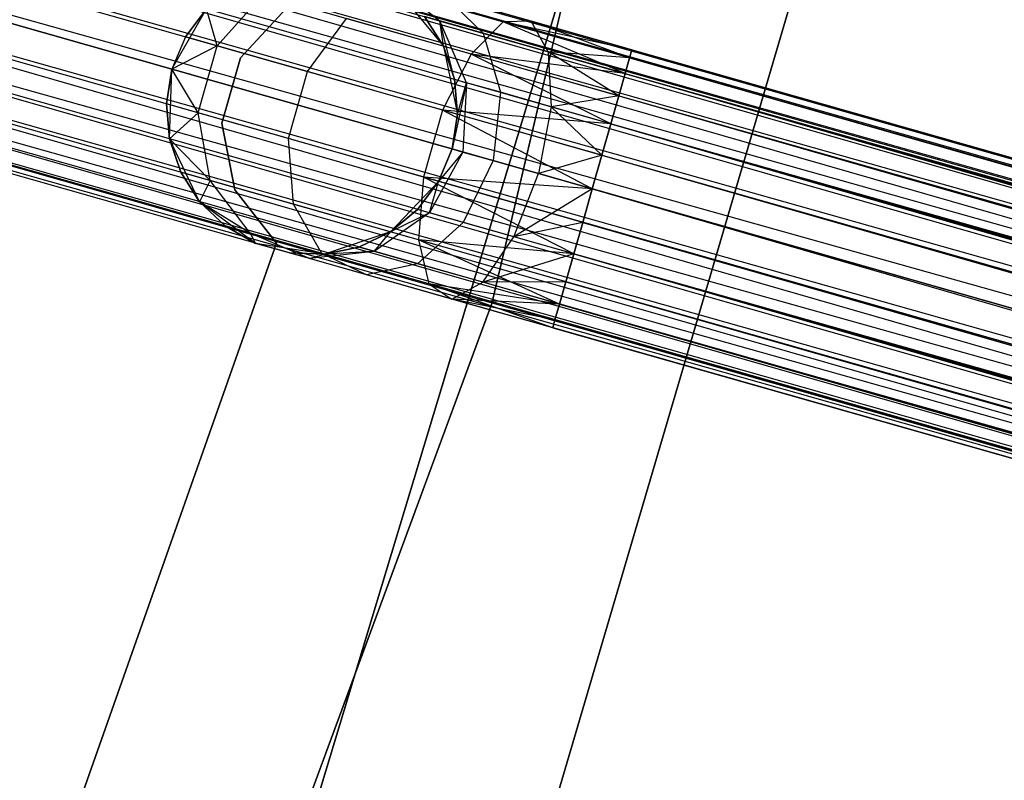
# Model space of a CAD drawing. Extents: x -189 to 189, y -189 to 189.
# Tile 233 of 256: x 56 to 63, y -21 to -16. Entities that reach past the tile are written whole.
import ezdxf

# ---------------------------------------------------------------- set-up
doc = ezdxf.new("R2010")
doc.units = 0
doc.header["$LTSCALE"] = 25.4
doc.layers.get('0').update_dxf_attribs({"linetype": 'CONTINUOUS'})

# ---------------------------------------------------------------- blocks, each defined once
blk = doc.blocks.new('NL2500012474_STL')
at = {"color": 0}
for p, q in [((252.4337, -10.435, 26.5), (250.6889, -17.8665, 26.5)), ((250.6889, -17.8665, 17), (252.4337, -10.435, 17)), ((250.6889, -17.8665, 17), (252.4337, -10.435, 17)), ((252.4337, -10.435, 26.5), (250.6889, -17.8665, 26.5)), ((353.6437, -45.1439, 177.3795), (233.1831, -10.8699, 177.6205)), ((353.6437, -45.1439, 177.3795), (233.1831, -10.8699, 177.3795)), ((353.6279, -45.1993, 177.8546), (233.1831, -10.8699, 177.6205)), ((353.6279, -45.1993, 177.8546), (233.1831, -10.8699, 177.6205)), ((353.6437, -45.1439, 177.3795), (233.1831, -10.8699, 177.6205)), ((353.6437, -45.1439, 177.3795), (233.1831, -10.8699, 177.3795)), ((353.6279, -45.1993, 177.8546), (233.1673, -10.9253, 177.8546)), ((353.6279, -45.1993, 177.8546), (233.1673, -10.9253, 177.8546)), ((233.1673, -10.9253, 177.1454), (353.6437, -45.1439, 177.3795)), ((233.1673, -10.9253, 177.1454), (353.6437, -45.1439, 177.3795)), ((353.5535, -45.4609, 178.2485), (233.1367, -11.0331, 178.0681)), ((353.5535, -45.4609, 178.2485), (233.1367, -11.0331, 178.0681)), ((353.6279, -45.1993, 177.8546), (233.1367, -11.0331, 178.0681)), ((353.6279, -45.1993, 177.8546), (233.1367, -11.0331, 178.0681)), ((233.1367, -11.0331, 176.9319), (353.5973, -45.3071, 176.9319)), ((233.1367, -11.0331, 176.9319), (353.5973, -45.3071, 176.9319)), ((233.1367, -11.0331, 176.9319), (353.6437, -45.1439, 177.3795)), ((233.1367, -11.0331, 176.9319), (353.6437, -45.1439, 177.3795)), ((353.4376, -45.8685, 178.4709), (233.0929, -11.1869, 178.2485)), ((353.4376, -45.8685, 178.4709), (233.0929, -11.1869, 178.2485)), ((353.5535, -45.4609, 178.2485), (233.0929, -11.1869, 178.2485)), ((353.5535, -45.4609, 178.2485), (233.0929, -11.1869, 178.2485)), ((233.0929, -11.1869, 176.7515), (353.5973, -45.3071, 176.9319)), ((233.0929, -11.1869, 176.7515), (353.5973, -45.3071, 176.9319)), ((353.4376, -45.8685, 178.4709), (233.0386, -11.3777, 178.3855)), ((353.4376, -45.8685, 178.4709), (233.0386, -11.3777, 178.3855)), ((353.4992, -45.6517, 176.6146), (233.0386, -11.3777, 176.6146)), ((233.0386, -11.3777, 176.6146), (353.5973, -45.3071, 176.9319)), ((233.0386, -11.3777, 176.6146), (353.5973, -45.3071, 176.9319)), ((353.4992, -45.6517, 176.6146), (233.0386, -11.3777, 176.6146)), ((353.4376, -45.8685, 178.4709), (232.9769, -11.5945, 178.4709)), ((353.4376, -45.8685, 178.4709), (232.9769, -11.5945, 178.4709)), ((232.9769, -11.5945, 176.5291), (353.4992, -45.6517, 176.6146)), ((232.9769, -11.5945, 176.5291), (353.4992, -45.6517, 176.6146)), ((353.3721, -46.0987, 178.5), (232.9114, -11.8247, 178.5)), ((353.3721, -46.0987, 178.5), (232.9114, -11.8247, 178.5)), ((232.9114, -11.8247, 176.5), (353.3721, -46.0987, 176.5)), ((232.9114, -11.8247, 176.5), (353.3721, -46.0987, 176.5)), ((232.9114, -11.8247, 176.5), (353.4992, -45.6517, 176.6146)), ((232.9114, -11.8247, 176.5), (353.4992, -45.6517, 176.6146)), ((353.1906, -46.7365, 178.2485), (232.8459, -12.0548, 178.4709)), ((353.1906, -46.7365, 178.2485), (232.8459, -12.0548, 178.4709)), ((353.3066, -46.3288, 178.4709), (232.8459, -12.0548, 178.4709)), ((353.3066, -46.3288, 178.4709), (232.8459, -12.0548, 178.4709)), ((232.8459, -12.0548, 176.5291), (353.3721, -46.0987, 176.5)), ((232.8459, -12.0548, 176.5291), (353.3721, -46.0987, 176.5)), ((353.2449, -46.5457, 176.6146), (232.7843, -12.2716, 176.6146)), ((232.7843, -12.2716, 176.6146), (353.3721, -46.0987, 176.5)), ((353.2449, -46.5457, 176.6146), (232.7843, -12.2716, 176.6146)), ((353.1906, -46.7365, 178.2485), (232.7843, -12.2716, 178.3855)), ((353.1906, -46.7365, 178.2485), (232.7843, -12.2716, 178.3855)), ((232.7843, -12.2716, 176.6146), (353.3721, -46.0987, 176.5)), ((353.2449, -46.5457, 176.6146), (232.73, -12.4625, 176.7515)), ((353.2449, -46.5457, 176.6146), (232.73, -12.4625, 176.7515)), ((353.1162, -46.998, 177.8546), (232.73, -12.4625, 178.2485)), ((353.1162, -46.998, 177.8546), (232.73, -12.4625, 178.2485)), ((353.1906, -46.7365, 178.2485), (232.73, -12.4625, 178.2485)), ((353.1906, -46.7365, 178.2485), (232.73, -12.4625, 178.2485)), ((353.2449, -46.5457, 176.6146), (232.6862, -12.6162, 176.9319)), ((353.2449, -46.5457, 176.6146), (232.6862, -12.6162, 176.9319)), ((353.1469, -46.8902, 176.9319), (232.6862, -12.6162, 176.9319)), ((353.1469, -46.8902, 176.9319), (232.6862, -12.6162, 176.9319)), ((353.1162, -46.998, 177.8546), (232.6862, -12.6162, 178.0681)), ((353.1162, -46.998, 177.8546), (232.6862, -12.6162, 178.0681)), ((353.1469, -46.8902, 176.9319), (232.6556, -12.724, 177.1454)), ((353.1469, -46.8902, 176.9319), (232.6556, -12.724, 177.1454)), ((353.1004, -47.0535, 177.3795), (232.6556, -12.724, 177.8546)), ((353.1004, -47.0535, 177.3795), (232.6556, -12.724, 177.8546)), ((353.1162, -46.998, 177.8546), (232.6556, -12.724, 177.8546)), ((353.1162, -46.998, 177.8546), (232.6556, -12.724, 177.8546)), ((353.1004, -47.0535, 177.3795), (232.6398, -12.7795, 177.3795)), ((353.1004, -47.0535, 177.3795), (232.6398, -12.7795, 177.6205)), ((353.1469, -46.8902, 176.9319), (232.6398, -12.7795, 177.3795)), ((353.1469, -46.8902, 176.9319), (232.6398, -12.7795, 177.3795)), ((353.1004, -47.0535, 177.3795), (232.6398, -12.7795, 177.3795)), ((353.1004, -47.0535, 177.3795), (232.6398, -12.7795, 177.6205)), ((251.0387, -21.5834, 26.5), (253.2041, -14.2274, 26.5)), ((253.2041, -14.2274, 17), (251.0387, -21.5834, 17)), ((251.0387, -21.5834, 26.5), (253.2041, -14.2274, 26.5)), ((253.2041, -14.2274, 17), (251.0387, -21.5834, 17)), ((251.5948, -14.3029, 20), (249.4321, -21.4643, 20)), ((249.4321, -21.4643, 19), (251.5948, -14.3029, 19)), ((251.5948, -14.3029, 20), (249.4321, -21.4643, 20)), ((249.4321, -21.4643, 19), (251.5948, -14.3029, 19)), ((249.98, -15.649, 26.2192), (250.3313, -15.9254, 26.048)), ((249.98, -15.649, 26.2192), (250.3313, -15.9254, 26.048)), ((248.804, -16.0977, 26.6369), (249.1176, -15.7463, 26.5518)), ((248.804, -16.0977, 26.6369), (249.1176, -15.7463, 26.5518)), ((250.7677, -15.9331, 27.6754), (250.033, -15.724, 27.165)), ((250.7677, -15.9331, 27.6754), (250.033, -15.724, 27.165)), ((250.0518, -15.7294, 20), (250.3562, -16.0987, 20)), ((250.0518, -15.7294, 20), (250.3562, -16.0987, 20)), ((250.3719, -15.7605, 26.829), (250.6298, -16.0103, 26.5125)), ((250.9584, -15.9274, 27.2364), (250.3719, -15.7605, 26.829)), ((250.9584, -15.9274, 27.2364), (250.3719, -15.7605, 26.829)), ((250.3719, -15.7605, 26.829), (250.6298, -16.0103, 26.5125)), ((248.493, -16.258, 20), (248.7304, -15.8424, 20)), ((248.493, -16.258, 20), (248.7304, -15.8424, 20)), ((248.7304, -15.8424, 25.5), (248.5865, -16.0358, 25.5)), ((248.5865, -16.0358, 25.5), (248.7304, -15.8424, 20)), ((248.5865, -16.0358, 25.5), (248.7304, -15.8424, 20)), ((248.7304, -15.8424, 25.5), (248.5865, -16.0358, 25.5)), ((248.804, -16.0977, 26.6369), (248.7304, -15.8424, 25.5)), ((248.804, -16.0977, 26.6369), (248.7304, -15.8424, 25.5)), ((249.2799, -15.8378, 22), (248.9629, -16.1795, 22)), ((248.9629, -16.1795, 20), (249.2799, -15.8378, 20)), ((248.9629, -16.1795, 20), (249.2799, -15.8378, 20)), ((249.2799, -15.8378, 22), (248.9629, -16.1795, 22)), ((249.4234, -16.2739, 27.6008), (249.6907, -15.9093, 27.4435)), ((249.4234, -16.2739, 27.6008), (249.6907, -15.9093, 27.4435)), ((250.5483, -16.1533, 28.0393), (249.6907, -15.9093, 27.4435)), ((250.5483, -16.1533, 28.0393), (249.6907, -15.9093, 27.4435)), ((250.3313, -15.9254, 26.048), (250.2264, -15.8956, 25.5)), ((250.3562, -16.0987, 25.5), (250.2264, -15.8956, 25.5)), ((250.3313, -15.9254, 26.048), (250.2264, -15.8956, 25.5)), ((250.2264, -15.8956, 25.5), (250.3562, -16.0987, 20)), ((250.2264, -15.8956, 25.5), (250.3562, -16.0987, 20)), ((250.3562, -16.0987, 25.5), (250.2264, -15.8956, 25.5)), ((250.6298, -16.0103, 26.5125), (250.3313, -15.9254, 26.048)), ((250.6298, -16.0103, 26.5125), (250.3313, -15.9254, 26.048)), ((250.5153, -16.3502, 25.9265), (250.3313, -15.9254, 26.048)), ((250.4337, -16.327, 25.5), (250.3313, -15.9254, 26.048)), ((250.5153, -16.3502, 25.9265), (250.3313, -15.9254, 26.048)), ((250.4337, -16.327, 25.5), (250.3313, -15.9254, 26.048)), ((250.3562, -16.0987, 25.5), (250.3313, -15.9254, 26.048)), ((250.3562, -16.0987, 25.5), (250.3313, -15.9254, 26.048)), ((250.7677, -15.9331, 27.6754), (250.5483, -16.1533, 28.0393)), ((250.7677, -15.9331, 27.6754), (250.5483, -16.1533, 28.0393)), ((250.9584, -15.9274, 27.2364), (250.7677, -15.9331, 27.6754)), ((250.9584, -15.9274, 27.2364), (250.7677, -15.9331, 27.6754)), ((251.6037, -16.2874, 28.0681), (250.7677, -15.9331, 27.6754)), ((251.6344, -16.1797, 27.8546), (250.7677, -15.9331, 27.6754)), ((251.6037, -16.2874, 28.0681), (250.7677, -15.9331, 27.6754)), ((251.6344, -16.1797, 27.8546), (250.7677, -15.9331, 27.6754)), ((251.6502, -16.1242, 27.6205), (250.7677, -15.9331, 27.6754)), ((251.6502, -16.1242, 27.6205), (250.7677, -15.9331, 27.6754)), ((251.6502, -16.1242, 27.3795), (250.9584, -15.9274, 27.2364)), ((251.6502, -16.1242, 27.6205), (250.9584, -15.9274, 27.2364)), ((251.6502, -16.1242, 27.6205), (250.9584, -15.9274, 27.2364)), ((251.6502, -16.1242, 27.3795), (250.9584, -15.9274, 27.2364)), ((251.6344, -16.1797, 27.1454), (250.9584, -15.9274, 27.2364)), ((251.6344, -16.1797, 27.1454), (250.9584, -15.9274, 27.2364)), ((251.0766, -16.1375, 26.8229), (250.9584, -15.9274, 27.2364)), ((251.0766, -16.1375, 26.8229), (250.9584, -15.9274, 27.2364)), ((250.6298, -16.0103, 26.5125), (250.7477, -16.4163, 26.2881)), ((251.0766, -16.1375, 26.8229), (250.6298, -16.0103, 26.5125)), ((251.0766, -16.1375, 26.8229), (250.6298, -16.0103, 26.5125)), ((250.6298, -16.0103, 26.5125), (250.7477, -16.4163, 26.2881)), ((248.5865, -16.0358, 25.5), (248.493, -16.258, 25.5)), ((248.5865, -16.0358, 25.5), (248.493, -16.258, 25.5)), ((248.5865, -16.0358, 25.5), (248.493, -16.258, 20)), ((248.5865, -16.0358, 25.5), (248.493, -16.258, 20)), ((248.804, -16.0977, 26.6369), (248.5865, -16.0358, 25.5)), ((248.804, -16.0977, 26.6369), (248.5865, -16.0358, 25.5)), ((248.804, -16.0977, 26.6369), (248.493, -16.258, 25.5)), ((248.804, -16.0977, 26.6369), (248.493, -16.258, 25.5)), ((248.673, -16.558, 26.6369), (248.804, -16.0977, 26.6369)), ((248.673, -16.558, 26.6369), (248.804, -16.0977, 26.6369)), ((249.4234, -16.2739, 27.6008), (248.804, -16.0977, 26.6369)), ((249.4234, -16.2739, 27.6008), (248.804, -16.0977, 26.6369)), ((250.5483, -16.1533, 28.0393), (250.3504, -16.5377, 28.2448)), ((250.5483, -16.1533, 28.0393), (250.3504, -16.5377, 28.2448)), ((250.3562, -16.0987, 20), (250.4542, -16.5672, 20)), ((250.4337, -16.327, 25.5), (250.3562, -16.0987, 25.5)), ((250.3562, -16.0987, 20), (250.4337, -16.327, 25.5)), ((250.3562, -16.0987, 20), (250.4542, -16.5672, 20)), ((250.3562, -16.0987, 25.5), (250.3562, -16.0987, 20)), ((250.3562, -16.0987, 25.5), (250.3562, -16.0987, 20)), ((250.4337, -16.327, 25.5), (250.3562, -16.0987, 25.5)), ((250.3562, -16.0987, 20), (250.4337, -16.327, 25.5)), ((251.5057, -16.632, 28.3855), (250.5483, -16.1533, 28.0393)), ((251.56, -16.4412, 28.2485), (250.5483, -16.1533, 28.0393)), ((251.5057, -16.632, 28.3855), (250.5483, -16.1533, 28.0393)), ((251.56, -16.4412, 28.2485), (250.5483, -16.1533, 28.0393)), ((251.6037, -16.2874, 28.0681), (250.5483, -16.1533, 28.0393)), ((251.6037, -16.2874, 28.0681), (250.5483, -16.1533, 28.0393)), ((251.6344, -16.1797, 27.1454), (251.0766, -16.1375, 26.8229)), ((251.0766, -16.1375, 26.8229), (251.0954, -16.5153, 26.5297)), ((251.6037, -16.2874, 26.9319), (251.0766, -16.1375, 26.8229)), ((251.6344, -16.1797, 27.1454), (251.0766, -16.1375, 26.8229)), ((251.6037, -16.2874, 26.9319), (251.0766, -16.1375, 26.8229)), ((251.56, -16.4412, 26.7515), (251.0766, -16.1375, 26.8229)), ((251.56, -16.4412, 26.7515), (251.0766, -16.1375, 26.8229)), ((251.0766, -16.1375, 26.8229), (251.0954, -16.5153, 26.5297)), ((251.6344, -16.1797, 27.1454), (251.6502, -16.1242, 27.3795)), ((251.6502, -16.1242, 27.6205), (251.6344, -16.1797, 27.8546)), ((251.6502, -16.1242, 27.6205), (251.6344, -16.1797, 27.8546)), ((251.6344, -16.1797, 27.1454), (251.6502, -16.1242, 27.3795)), ((251.6502, -16.1242, 27.3795), (346.2454, -43.0389, 27.6205)), ((251.6502, -16.1242, 27.3795), (346.2454, -43.0389, 27.6205)), ((251.6502, -16.1242, 27.6205), (346.2454, -43.0389, 27.6205)), ((251.6502, -16.1242, 27.6205), (346.2454, -43.0389, 27.6205)), ((251.6502, -16.1242, 27.6205), (346.199, -43.2021, 28.0681)), ((251.6502, -16.1242, 27.6205), (346.199, -43.2021, 28.0681)), ((248.9629, -16.1795, 22), (248.8352, -16.6279, 22)), ((248.8352, -16.6279, 20), (248.9629, -16.1795, 20)), ((248.8352, -16.6279, 20), (248.9629, -16.1795, 20)), ((248.9629, -16.1795, 22), (248.8352, -16.6279, 22)), ((248.9629, -16.1795, 22), (248.9629, -16.1795, 20)), ((248.9629, -16.1795, 22), (248.9629, -16.1795, 20)), ((251.6037, -16.2874, 26.9319), (251.6344, -16.1797, 27.1454)), ((251.6344, -16.1797, 27.8546), (251.6037, -16.2874, 28.0681)), ((251.6344, -16.1797, 27.8546), (251.6037, -16.2874, 28.0681)), ((251.6037, -16.2874, 26.9319), (251.6344, -16.1797, 27.1454)), ((251.6344, -16.1797, 27.1454), (346.2296, -43.0943, 27.1454)), ((251.6344, -16.1797, 27.1454), (346.2296, -43.0943, 27.1454)), ((251.6344, -16.1797, 27.1454), (346.2454, -43.0389, 27.6205)), ((251.6344, -16.1797, 27.1454), (346.2454, -43.0389, 27.6205)), ((251.6344, -16.1797, 27.8546), (346.199, -43.2021, 28.0681)), ((251.6344, -16.1797, 27.8546), (346.199, -43.2021, 28.0681)), ((248.493, -16.258, 25.5), (248.4555, -16.4961, 25.5)), ((248.4555, -16.4961, 25.5), (248.493, -16.258, 20)), ((248.493, -16.258, 25.5), (248.4555, -16.4961, 25.5)), ((248.4555, -16.4961, 25.5), (248.493, -16.258, 20)), ((248.476, -16.7363, 20), (248.493, -16.258, 20)), ((248.476, -16.7363, 20), (248.493, -16.258, 20)), ((248.673, -16.558, 26.6369), (248.493, -16.258, 25.5)), ((248.673, -16.558, 26.6369), (248.493, -16.258, 25.5)), ((248.493, -16.258, 25.5), (248.493, -16.258, 20)), ((248.493, -16.258, 25.5), (248.493, -16.258, 20)), ((249.2924, -16.7343, 27.6008), (249.4234, -16.2739, 27.6008)), ((249.2924, -16.7343, 27.6008), (249.4234, -16.2739, 27.6008)), ((250.3504, -16.5377, 28.2448), (249.4234, -16.2739, 27.6008)), ((250.3504, -16.5377, 28.2448), (249.4234, -16.2739, 27.6008)), ((251.56, -16.4412, 26.7515), (251.6037, -16.2874, 26.9319)), ((251.6037, -16.2874, 28.0681), (251.56, -16.4412, 28.2485)), ((251.6037, -16.2874, 28.0681), (251.56, -16.4412, 28.2485)), ((251.56, -16.4412, 26.7515), (251.6037, -16.2874, 26.9319)), ((251.6037, -16.2874, 26.9319), (346.1552, -43.3559, 26.7515)), ((251.6037, -16.2874, 26.9319), (346.1552, -43.3559, 26.7515)), ((251.6037, -16.2874, 26.9319), (346.2296, -43.0943, 27.1454)), ((251.6037, -16.2874, 26.9319), (346.2296, -43.0943, 27.1454)), ((251.6037, -16.2874, 28.0681), (346.199, -43.2021, 28.0681)), ((251.6037, -16.2874, 28.0681), (346.199, -43.2021, 28.0681)), ((251.6037, -16.2874, 28.0681), (346.1009, -43.5467, 28.3855)), ((251.6037, -16.2874, 28.0681), (346.1009, -43.5467, 28.3855)), ((250.5153, -16.3502, 25.9265), (250.4167, -16.8053, 25.5)), ((250.5153, -16.3502, 25.9265), (250.4167, -16.8053, 25.5)), ((250.4542, -16.5672, 25.5), (250.4337, -16.327, 25.5)), ((250.4337, -16.327, 25.5), (250.5153, -16.3502, 25.9265)), ((250.4337, -16.327, 25.5), (250.5153, -16.3502, 25.9265)), ((250.4337, -16.327, 25.5), (250.4542, -16.5672, 20)), ((250.4337, -16.327, 25.5), (250.4542, -16.5672, 20)), ((250.4542, -16.5672, 25.5), (250.4337, -16.327, 25.5)), ((250.4542, -16.5672, 25.5), (250.5153, -16.3502, 25.9265)), ((250.4542, -16.5672, 25.5), (250.5153, -16.3502, 25.9265)), ((250.5153, -16.3502, 25.9265), (250.4899, -16.8262, 25.8827)), ((250.5153, -16.3502, 25.9265), (250.4899, -16.8262, 25.8827)), ((250.7477, -16.4163, 26.2881), (250.5153, -16.3502, 25.9265)), ((250.7477, -16.4163, 26.2881), (250.5153, -16.3502, 25.9265)), ((250.7477, -16.4163, 26.2881), (250.6984, -16.8855, 26.2071)), ((250.7477, -16.4163, 26.2881), (250.6984, -16.8855, 26.2071)), ((251.0954, -16.5153, 26.5297), (250.7477, -16.4163, 26.2881)), ((251.0954, -16.5153, 26.5297), (250.7477, -16.4163, 26.2881)), ((251.56, -16.4412, 26.7515), (251.0954, -16.5153, 26.5297)), ((251.56, -16.4412, 26.7515), (251.0954, -16.5153, 26.5297)), ((251.5057, -16.632, 26.6146), (251.56, -16.4412, 26.7515)), ((251.56, -16.4412, 28.2485), (251.5057, -16.632, 28.3855)), ((251.56, -16.4412, 28.2485), (251.5057, -16.632, 28.3855)), ((251.5057, -16.632, 26.6146), (251.56, -16.4412, 26.7515)), ((251.56, -16.4412, 26.7515), (346.1552, -43.3559, 26.7515)), ((251.56, -16.4412, 26.7515), (346.1552, -43.3559, 26.7515)), ((251.56, -16.4412, 28.2485), (346.1009, -43.5467, 28.3855)), ((251.56, -16.4412, 28.2485), (346.1009, -43.5467, 28.3855)), ((248.673, -16.558, 26.6369), (248.4555, -16.4961, 25.5)), ((248.4555, -16.4961, 25.5), (248.476, -16.7363, 25.5)), ((248.673, -16.558, 26.6369), (248.4555, -16.4961, 25.5)), ((248.476, -16.7363, 20), (248.4555, -16.4961, 25.5)), ((248.4555, -16.4961, 25.5), (248.476, -16.7363, 25.5)), ((248.476, -16.7363, 20), (248.4555, -16.4961, 25.5)), ((248.673, -16.558, 26.6369), (248.476, -16.7363, 25.5)), ((248.673, -16.558, 26.6369), (248.476, -16.7363, 25.5)), ((248.7547, -17.0219, 26.5518), (248.673, -16.558, 26.6369)), ((249.2924, -16.7343, 27.6008), (248.673, -16.558, 26.6369)), ((248.7547, -17.0219, 26.5518), (248.673, -16.558, 26.6369)), ((249.2924, -16.7343, 27.6008), (248.673, -16.558, 26.6369)), ((250.3504, -16.5377, 28.2448), (250.2195, -16.998, 28.2448)), ((250.3504, -16.5377, 28.2448), (250.2195, -16.998, 28.2448)), ((251.3785, -17.079, 28.5), (250.3504, -16.5377, 28.2448)), ((251.444, -16.8488, 28.4709), (250.3504, -16.5377, 28.2448)), ((251.3785, -17.079, 28.5), (250.3504, -16.5377, 28.2448)), ((251.444, -16.8488, 28.4709), (250.3504, -16.5377, 28.2448)), ((251.5057, -16.632, 28.3855), (250.3504, -16.5377, 28.2448)), ((251.5057, -16.632, 28.3855), (250.3504, -16.5377, 28.2448)), ((251.0954, -16.5153, 26.5297), (251.0104, -16.9743, 26.4239)), ((251.0954, -16.5153, 26.5297), (251.0104, -16.9743, 26.4239)), ((251.5057, -16.632, 26.6146), (251.0954, -16.5153, 26.5297)), ((251.5057, -16.632, 26.6146), (251.0954, -16.5153, 26.5297)), ((251.444, -16.8488, 26.5291), (251.0954, -16.5153, 26.5297)), ((251.444, -16.8488, 26.5291), (251.0954, -16.5153, 26.5297)), ((248.8352, -16.6279, 22), (248.8352, -16.6279, 20)), ((248.8352, -16.6279, 22), (248.8352, -16.6279, 20)), ((248.8352, -16.6279, 22), (248.9247, -17.0854, 22)), ((248.9247, -17.0854, 20), (248.8352, -16.6279, 20)), ((248.9247, -17.0854, 20), (248.8352, -16.6279, 20)), ((248.8352, -16.6279, 22), (248.9247, -17.0854, 22)), ((250.4542, -16.5672, 20), (250.4167, -16.8053, 20)), ((250.4167, -16.8053, 25.5), (250.4542, -16.5672, 25.5)), ((250.4167, -16.8053, 25.5), (250.4542, -16.5672, 25.5)), ((250.4542, -16.5672, 20), (250.4167, -16.8053, 20)), ((250.4542, -16.5672, 25.5), (250.4542, -16.5672, 20)), ((250.4542, -16.5672, 25.5), (250.4542, -16.5672, 20)), ((251.444, -16.8488, 26.5291), (251.5057, -16.632, 26.6146)), ((251.5057, -16.632, 28.3855), (251.444, -16.8488, 28.4709)), ((251.5057, -16.632, 28.3855), (251.444, -16.8488, 28.4709)), ((251.444, -16.8488, 26.5291), (251.5057, -16.632, 26.6146)), ((251.5057, -16.632, 26.6146), (346.0392, -43.7635, 26.5291)), ((251.5057, -16.632, 26.6146), (346.0392, -43.7635, 26.5291)), ((251.5057, -16.632, 26.6146), (346.1552, -43.3559, 26.7515)), ((251.5057, -16.632, 26.6146), (346.1552, -43.3559, 26.7515)), ((251.5057, -16.632, 28.3855), (346.1009, -43.5467, 28.3855)), ((251.5057, -16.632, 28.3855), (346.1009, -43.5467, 28.3855)), ((251.5057, -16.632, 28.3855), (345.9738, -43.9937, 28.5)), ((251.5057, -16.632, 28.3855), (345.9738, -43.9937, 28.5)), ((248.6832, -17.1678, 20), (248.476, -16.7363, 20)), ((248.7547, -17.0219, 26.5518), (248.476, -16.7363, 25.5)), ((248.476, -16.7363, 25.5), (248.5534, -16.9646, 25.5)), ((248.7547, -17.0219, 26.5518), (248.476, -16.7363, 25.5)), ((248.5534, -16.9646, 25.5), (248.476, -16.7363, 20)), ((248.6832, -17.1678, 20), (248.476, -16.7363, 20)), ((248.5534, -16.9646, 25.5), (248.476, -16.7363, 20)), ((248.476, -16.7363, 25.5), (248.5534, -16.9646, 25.5)), ((248.476, -16.7363, 25.5), (248.476, -16.7363, 20)), ((248.476, -16.7363, 25.5), (248.476, -16.7363, 20)), ((249.3277, -17.1849, 27.4435), (249.2924, -16.7343, 27.6008)), ((250.2195, -16.998, 28.2448), (249.2924, -16.7343, 27.6008)), ((249.3277, -17.1849, 27.4435), (249.2924, -16.7343, 27.6008)), ((250.2195, -16.998, 28.2448), (249.2924, -16.7343, 27.6008)), ((250.4899, -16.8262, 25.8827), (250.2609, -17.2442, 25.9265)), ((250.4899, -16.8262, 25.8827), (250.2609, -17.2442, 25.9265)), ((250.4167, -16.8053, 20), (250.3232, -17.0276, 20)), ((250.3232, -17.0276, 25.5), (250.4167, -16.8053, 25.5)), ((250.3232, -17.0276, 25.5), (250.4167, -16.8053, 25.5)), ((250.4167, -16.8053, 20), (250.3232, -17.0276, 20)), ((250.4899, -16.8262, 25.8827), (250.3232, -17.0276, 25.5)), ((250.4899, -16.8262, 25.8827), (250.3232, -17.0276, 25.5)), ((250.4167, -16.8053, 25.5), (250.4899, -16.8262, 25.8827)), ((250.4167, -16.8053, 25.5), (250.4899, -16.8262, 25.8827)), ((250.4167, -16.8053, 25.5), (250.4167, -16.8053, 20)), ((250.4167, -16.8053, 25.5), (250.4167, -16.8053, 20)), ((250.4899, -16.8262, 25.8827), (250.6984, -16.8855, 26.2071)), ((250.4899, -16.8262, 25.8827), (250.6984, -16.8855, 26.2071)), ((250.6984, -16.8855, 26.2071), (250.4933, -17.3103, 26.2881)), ((250.6984, -16.8855, 26.2071), (250.4933, -17.3103, 26.2881)), ((250.6984, -16.8855, 26.2071), (251.0104, -16.9743, 26.4239)), ((250.6984, -16.8855, 26.2071), (251.0104, -16.9743, 26.4239)), ((251.444, -16.8488, 26.5291), (251.0104, -16.9743, 26.4239)), ((251.444, -16.8488, 26.5291), (251.0104, -16.9743, 26.4239)), ((251.3785, -17.079, 26.5), (251.444, -16.8488, 26.5291)), ((251.444, -16.8488, 28.4709), (251.3785, -17.079, 28.5)), ((251.444, -16.8488, 28.4709), (251.3785, -17.079, 28.5)), ((251.3785, -17.079, 26.5), (251.444, -16.8488, 26.5291)), ((251.444, -16.8488, 26.5291), (346.0392, -43.7635, 26.5291)), ((251.444, -16.8488, 26.5291), (346.0392, -43.7635, 26.5291)), ((251.444, -16.8488, 28.4709), (345.9738, -43.9937, 28.5)), ((251.444, -16.8488, 28.4709), (345.9738, -43.9937, 28.5)), ((248.7547, -17.0219, 26.5518), (248.5534, -16.9646, 25.5)), ((248.5534, -16.9646, 25.5), (248.6832, -17.1678, 25.5)), ((248.7547, -17.0219, 26.5518), (248.5534, -16.9646, 25.5)), ((248.6832, -17.1678, 20), (248.5534, -16.9646, 25.5)), ((248.5534, -16.9646, 25.5), (248.6832, -17.1678, 25.5)), ((248.6832, -17.1678, 20), (248.5534, -16.9646, 25.5)), ((248.7547, -17.0219, 26.5518), (248.6832, -17.1678, 25.5)), ((248.7547, -17.0219, 26.5518), (248.6832, -17.1678, 25.5)), ((249.0303, -17.383, 26.4011), (248.7547, -17.0219, 26.5518)), ((249.3277, -17.1849, 27.4435), (248.7547, -17.0219, 26.5518)), ((249.0303, -17.383, 26.4011), (248.7547, -17.0219, 26.5518)), ((249.3277, -17.1849, 27.4435), (248.7547, -17.0219, 26.5518)), ((250.3232, -17.0276, 20), (249.9933, -17.3743, 20)), ((250.3232, -17.0276, 20), (249.9933, -17.3743, 20)), ((250.1793, -17.221, 25.5), (250.3232, -17.0276, 25.5)), ((250.3232, -17.0276, 20), (250.1793, -17.221, 25.5)), ((250.1793, -17.221, 25.5), (250.3232, -17.0276, 25.5)), ((250.3232, -17.0276, 20), (250.1793, -17.221, 25.5)), ((250.2195, -16.998, 28.2448), (250.1854, -17.429, 28.0393)), ((250.2195, -16.998, 28.2448), (250.1854, -17.429, 28.0393)), ((251.2513, -17.526, 28.3855), (250.2195, -16.998, 28.2448)), ((251.313, -17.3092, 28.4709), (250.2195, -16.998, 28.2448)), ((251.2513, -17.526, 28.3855), (250.2195, -16.998, 28.2448)), ((251.313, -17.3092, 28.4709), (250.2195, -16.998, 28.2448)), ((251.3785, -17.079, 28.5), (250.2195, -16.998, 28.2448)), ((251.3785, -17.079, 28.5), (250.2195, -16.998, 28.2448)), ((250.2609, -17.2442, 25.9265), (250.3232, -17.0276, 25.5)), ((250.2609, -17.2442, 25.9265), (250.3232, -17.0276, 25.5)), ((250.3232, -17.0276, 25.5), (250.3232, -17.0276, 20)), ((250.3232, -17.0276, 25.5), (250.3232, -17.0276, 20)), ((250.8411, -17.4093, 26.5297), (251.0104, -16.9743, 26.4239)), ((250.8411, -17.4093, 26.5297), (251.0104, -16.9743, 26.4239)), ((251.0104, -16.9743, 26.4239), (251.3785, -17.079, 26.5)), ((251.0104, -16.9743, 26.4239), (251.3785, -17.079, 26.5)), ((248.9247, -17.0854, 22), (248.9247, -17.0854, 20)), ((248.9247, -17.0854, 22), (248.9247, -17.0854, 20)), ((248.9247, -17.0854, 22), (249.2118, -17.4526, 22)), ((249.2118, -17.4526, 20), (248.9247, -17.0854, 20)), ((249.2118, -17.4526, 20), (248.9247, -17.0854, 20)), ((248.9247, -17.0854, 22), (249.2118, -17.4526, 22)), ((251.3785, -17.079, 26.5), (250.8411, -17.4093, 26.5297)), ((251.3785, -17.079, 26.5), (250.8411, -17.4093, 26.5297)), ((251.3785, -17.079, 28.5), (251.313, -17.3092, 28.4709)), ((251.313, -17.3092, 26.5291), (251.3785, -17.079, 26.5)), ((251.313, -17.3092, 26.5291), (251.3785, -17.079, 26.5)), ((251.3785, -17.079, 28.5), (251.313, -17.3092, 28.4709)), ((345.9738, -43.9937, 28.5), (251.3785, -17.079, 28.5)), ((251.3785, -17.079, 28.5), (345.8466, -44.4407, 28.3855)), ((251.3785, -17.079, 28.5), (345.8466, -44.4407, 28.3855)), ((251.3785, -17.079, 26.5), (345.9738, -43.9937, 26.5)), ((251.3785, -17.079, 26.5), (345.9738, -43.9937, 26.5)), ((345.9738, -43.9937, 28.5), (251.3785, -17.079, 28.5)), ((249.0672, -17.4535, 20), (248.6832, -17.1678, 20)), ((249.0303, -17.383, 26.4011), (248.6832, -17.1678, 25.5)), ((248.6832, -17.1678, 25.5), (248.8579, -17.334, 25.5)), ((249.0303, -17.383, 26.4011), (248.6832, -17.1678, 25.5)), ((248.8579, -17.334, 25.5), (248.6832, -17.1678, 20)), ((249.0672, -17.4535, 20), (248.6832, -17.1678, 20)), ((248.8579, -17.334, 25.5), (248.6832, -17.1678, 20)), ((248.6832, -17.1678, 25.5), (248.8579, -17.334, 25.5)), ((248.6832, -17.1678, 25.5), (248.6832, -17.1678, 20)), ((248.6832, -17.1678, 25.5), (248.6832, -17.1678, 20)), ((249.5212, -17.5227, 27.165), (249.3277, -17.1849, 27.4435)), ((250.1854, -17.429, 28.0393), (249.3277, -17.1849, 27.4435)), ((249.5212, -17.5227, 27.165), (249.3277, -17.1849, 27.4435)), ((250.1854, -17.429, 28.0393), (249.3277, -17.1849, 27.4435)), ((249.9933, -17.3743, 25.5), (250.1793, -17.221, 25.5)), ((250.1793, -17.221, 25.5), (249.9933, -17.3743, 20)), ((250.1793, -17.221, 25.5), (249.9933, -17.3743, 20)), ((249.9933, -17.3743, 25.5), (250.1793, -17.221, 25.5)), ((250.2609, -17.2442, 25.9265), (250.1793, -17.221, 25.5)), ((250.2609, -17.2442, 25.9265), (250.1793, -17.221, 25.5)), ((250.2609, -17.2442, 25.9265), (249.8808, -17.5085, 26.048)), ((250.2609, -17.2442, 25.9265), (249.8808, -17.5085, 26.048)), ((250.2609, -17.2442, 25.9265), (249.9933, -17.3743, 25.5)), ((250.2609, -17.2442, 25.9265), (249.9933, -17.3743, 25.5)), ((250.4933, -17.3103, 26.2881), (250.2609, -17.2442, 25.9265)), ((250.4933, -17.3103, 26.2881), (250.2609, -17.2442, 25.9265)), ((249.0303, -17.383, 26.4011), (248.8579, -17.334, 25.5)), ((248.8579, -17.334, 25.5), (249.0672, -17.4535, 25.5)), ((249.0303, -17.383, 26.4011), (248.8579, -17.334, 25.5)), ((249.0672, -17.4535, 20), (248.8579, -17.334, 25.5)), ((248.8579, -17.334, 25.5), (249.0672, -17.4535, 25.5)), ((249.0672, -17.4535, 20), (248.8579, -17.334, 25.5)), ((250.4933, -17.3103, 26.2881), (250.1794, -17.5935, 26.5125)), ((250.4933, -17.3103, 26.2881), (250.1794, -17.5935, 26.5125)), ((250.8411, -17.4093, 26.5297), (250.4933, -17.3103, 26.2881)), ((250.8411, -17.4093, 26.5297), (250.4933, -17.3103, 26.2881)), ((251.313, -17.3092, 26.5291), (250.8411, -17.4093, 26.5297)), ((251.313, -17.3092, 26.5291), (250.8411, -17.4093, 26.5297)), ((251.313, -17.3092, 28.4709), (251.2513, -17.526, 28.3855)), ((251.2513, -17.526, 26.6146), (251.313, -17.3092, 26.5291)), ((251.2513, -17.526, 26.6146), (251.313, -17.3092, 26.5291)), ((251.313, -17.3092, 28.4709), (251.2513, -17.526, 28.3855)), ((251.313, -17.3092, 28.4709), (345.8466, -44.4407, 28.3855)), ((251.313, -17.3092, 28.4709), (345.8466, -44.4407, 28.3855)), ((251.313, -17.3092, 26.5291), (345.9083, -44.2239, 26.5291)), ((251.313, -17.3092, 26.5291), (345.9083, -44.2239, 26.5291)), ((249.4367, -17.5586, 26.2192), (249.0303, -17.383, 26.4011)), ((249.0303, -17.383, 26.4011), (249.0672, -17.4535, 25.5)), ((249.0303, -17.383, 26.4011), (249.0672, -17.4535, 25.5)), ((249.5212, -17.5227, 27.165), (249.0303, -17.383, 26.4011)), ((249.4367, -17.5586, 26.2192), (249.0303, -17.383, 26.4011)), ((249.5212, -17.5227, 27.165), (249.0303, -17.383, 26.4011)), ((249.9933, -17.3743, 20), (249.54, -17.528, 20)), ((249.9933, -17.3743, 20), (249.54, -17.528, 20)), ((249.776, -17.4787, 25.5), (249.9933, -17.3743, 25.5)), ((249.9933, -17.3743, 20), (249.776, -17.4787, 25.5)), ((249.776, -17.4787, 25.5), (249.9933, -17.3743, 25.5)), ((249.9933, -17.3743, 20), (249.776, -17.4787, 25.5)), ((249.8808, -17.5085, 26.048), (249.9933, -17.3743, 25.5)), ((249.8808, -17.5085, 26.048), (249.9933, -17.3743, 25.5)), ((249.9933, -17.3743, 25.5), (249.9933, -17.3743, 20)), ((249.9933, -17.3743, 25.5), (249.9933, -17.3743, 20)), ((251.1533, -17.8706, 28.0681), (250.1854, -17.429, 28.0393)), ((250.1854, -17.429, 28.0393), (250.2559, -17.7317, 27.6754)), ((251.197, -17.7168, 28.2485), (250.1854, -17.429, 28.0393)), ((251.1533, -17.8706, 28.0681), (250.1854, -17.429, 28.0393)), ((251.197, -17.7168, 28.2485), (250.1854, -17.429, 28.0393)), ((251.2513, -17.526, 28.3855), (250.1854, -17.429, 28.0393)), ((251.2513, -17.526, 28.3855), (250.1854, -17.429, 28.0393)), ((250.1854, -17.429, 28.0393), (250.2559, -17.7317, 27.6754)), ((250.6262, -17.7206, 26.8229), (250.8411, -17.4093, 26.5297)), ((250.6262, -17.7206, 26.8229), (250.8411, -17.4093, 26.5297)), ((251.2513, -17.526, 26.6146), (250.8411, -17.4093, 26.5297)), ((251.2513, -17.526, 26.6146), (250.8411, -17.4093, 26.5297)), ((249.2118, -17.4526, 22), (247.3483, -22.7367, 22)), ((247.3483, -22.7367, 20), (249.2118, -17.4526, 20)), ((247.3483, -22.7367, 20), (249.2118, -17.4526, 20)), ((249.2118, -17.4526, 22), (247.3483, -22.7367, 22)), ((249.54, -17.528, 20), (249.0672, -17.4535, 20)), ((249.4367, -17.5586, 26.2192), (249.0672, -17.4535, 25.5)), ((249.0672, -17.4535, 25.5), (249.0672, -17.4535, 20)), ((249.2991, -17.5195, 25.5), (249.0672, -17.4535, 20)), ((249.4367, -17.5586, 26.2192), (249.0672, -17.4535, 25.5)), ((249.2991, -17.5195, 25.5), (249.0672, -17.4535, 20)), ((249.54, -17.528, 20), (249.0672, -17.4535, 20)), ((249.0672, -17.4535, 25.5), (249.0672, -17.4535, 20)), ((249.2118, -17.4526, 22), (249.2118, -17.4526, 20)), ((249.2118, -17.4526, 22), (249.2118, -17.4526, 20)), ((249.54, -17.528, 25.5), (249.776, -17.4787, 25.5)), ((249.776, -17.4787, 25.5), (249.54, -17.528, 20)), ((249.776, -17.4787, 25.5), (249.54, -17.528, 20)), ((249.54, -17.528, 25.5), (249.776, -17.4787, 25.5)), ((249.8808, -17.5085, 26.048), (249.776, -17.4787, 25.5)), ((249.8808, -17.5085, 26.048), (249.776, -17.4787, 25.5)), ((249.4367, -17.5586, 26.2192), (249.2991, -17.5195, 25.5)), ((249.2991, -17.5195, 25.5), (249.54, -17.528, 25.5)), ((249.4367, -17.5586, 26.2192), (249.2991, -17.5195, 25.5)), ((249.54, -17.528, 20), (249.2991, -17.5195, 25.5)), ((249.2991, -17.5195, 25.5), (249.54, -17.528, 25.5)), ((249.54, -17.528, 20), (249.2991, -17.5195, 25.5)), ((249.8808, -17.5085, 26.048), (249.4367, -17.5586, 26.2192)), ((249.8808, -17.5085, 26.048), (249.4367, -17.5586, 26.2192)), ((249.4367, -17.5586, 26.2192), (249.54, -17.528, 25.5)), ((249.4367, -17.5586, 26.2192), (249.54, -17.528, 25.5)), ((249.8286, -17.6701, 26.829), (249.4367, -17.5586, 26.2192)), ((249.8286, -17.6701, 26.829), (249.4367, -17.5586, 26.2192)), ((249.8286, -17.6701, 26.829), (249.5212, -17.5227, 27.165)), ((250.2559, -17.7317, 27.6754), (249.5212, -17.5227, 27.165)), ((249.8286, -17.6701, 26.829), (249.5212, -17.5227, 27.165)), ((250.2559, -17.7317, 27.6754), (249.5212, -17.5227, 27.165)), ((249.8808, -17.5085, 26.048), (249.54, -17.528, 25.5)), ((249.8808, -17.5085, 26.048), (249.54, -17.528, 25.5)), ((249.54, -17.528, 25.5), (249.54, -17.528, 20)), ((249.54, -17.528, 25.5), (249.54, -17.528, 20)), ((250.1794, -17.5935, 26.5125), (249.8808, -17.5085, 26.048)), ((250.1794, -17.5935, 26.5125), (249.8808, -17.5085, 26.048)), ((251.2513, -17.526, 26.6146), (250.6262, -17.7206, 26.8229)), ((251.2513, -17.526, 26.6146), (250.6262, -17.7206, 26.8229)), ((251.2513, -17.526, 28.3855), (251.197, -17.7168, 28.2485)), ((251.197, -17.7168, 26.7515), (251.2513, -17.526, 26.6146)), ((251.197, -17.7168, 26.7515), (251.2513, -17.526, 26.6146)), ((251.2513, -17.526, 28.3855), (251.197, -17.7168, 28.2485)), ((251.2513, -17.526, 28.3855), (345.8466, -44.4407, 28.3855)), ((251.2513, -17.526, 28.3855), (345.8466, -44.4407, 28.3855)), ((251.2513, -17.526, 28.3855), (345.7485, -44.7852, 28.0681)), ((251.2513, -17.526, 28.3855), (345.7485, -44.7852, 28.0681)), ((251.2513, -17.526, 26.6146), (345.7923, -44.6315, 26.7515)), ((251.2513, -17.526, 26.6146), (345.7923, -44.6315, 26.7515)), ((251.2513, -17.526, 26.6146), (345.9083, -44.2239, 26.5291)), ((251.2513, -17.526, 26.6146), (345.9083, -44.2239, 26.5291)), ((250.1794, -17.5935, 26.5125), (249.8286, -17.6701, 26.829)), ((250.1794, -17.5935, 26.5125), (249.8286, -17.6701, 26.829)), ((250.6262, -17.7206, 26.8229), (250.1794, -17.5935, 26.5125)), ((250.6262, -17.7206, 26.8229), (250.1794, -17.5935, 26.5125)), ((250.415, -17.837, 27.2364), (249.8286, -17.6701, 26.829)), ((250.415, -17.837, 27.2364), (249.8286, -17.6701, 26.829)), ((251.1068, -18.0338, 27.6205), (250.2559, -17.7317, 27.6754)), ((250.2559, -17.7317, 27.6754), (250.415, -17.837, 27.2364)), ((251.1226, -17.9783, 27.8546), (250.2559, -17.7317, 27.6754)), ((251.1068, -18.0338, 27.6205), (250.2559, -17.7317, 27.6754)), ((251.1226, -17.9783, 27.8546), (250.2559, -17.7317, 27.6754)), ((251.1533, -17.8706, 28.0681), (250.2559, -17.7317, 27.6754)), ((251.1533, -17.8706, 28.0681), (250.2559, -17.7317, 27.6754)), ((250.2559, -17.7317, 27.6754), (250.415, -17.837, 27.2364)), ((250.415, -17.837, 27.2364), (250.6262, -17.7206, 26.8229)), ((250.415, -17.837, 27.2364), (250.6262, -17.7206, 26.8229)), ((251.197, -17.7168, 26.7515), (250.6262, -17.7206, 26.8229)), ((251.197, -17.7168, 26.7515), (250.6262, -17.7206, 26.8229)), ((251.1533, -17.8706, 26.9319), (250.6262, -17.7206, 26.8229)), ((251.1533, -17.8706, 26.9319), (250.6262, -17.7206, 26.8229)), ((251.197, -17.7168, 28.2485), (251.1533, -17.8706, 28.0681)), ((251.1533, -17.8706, 26.9319), (251.197, -17.7168, 26.7515)), ((251.1533, -17.8706, 26.9319), (251.197, -17.7168, 26.7515)), ((251.197, -17.7168, 28.2485), (251.1533, -17.8706, 28.0681)), ((251.197, -17.7168, 28.2485), (345.7485, -44.7852, 28.0681)), ((251.197, -17.7168, 28.2485), (345.7485, -44.7852, 28.0681)), ((251.197, -17.7168, 26.7515), (345.7923, -44.6315, 26.7515)), ((251.197, -17.7168, 26.7515), (345.7923, -44.6315, 26.7515)), ((251.1068, -18.0338, 27.6205), (250.415, -17.837, 27.2364)), ((251.1068, -18.0338, 27.3795), (250.415, -17.837, 27.2364)), ((251.1533, -17.8706, 26.9319), (250.415, -17.837, 27.2364)), ((251.1533, -17.8706, 26.9319), (250.415, -17.837, 27.2364)), ((251.1226, -17.9783, 27.1454), (250.415, -17.837, 27.2364)), ((251.1068, -18.0338, 27.3795), (250.415, -17.837, 27.2364)), ((251.1226, -17.9783, 27.1454), (250.415, -17.837, 27.2364)), ((251.1068, -18.0338, 27.6205), (250.415, -17.837, 27.2364)), ((250.6889, -17.8665, 26.5), (248.044, -25.0272, 26.5)), ((248.044, -25.0272, 17), (250.6889, -17.8665, 17)), ((248.044, -25.0272, 17), (250.6889, -17.8665, 17)), ((250.6889, -17.8665, 26.5), (248.044, -25.0272, 26.5)), ((250.6889, -17.8665, 17), (250.6889, -17.8665, 26.5)), ((250.6889, -17.8665, 17), (250.6889, -17.8665, 26.5)), ((251.1533, -17.8706, 28.0681), (251.1226, -17.9783, 27.8546)), ((251.1226, -17.9783, 27.1454), (251.1533, -17.8706, 26.9319)), ((251.1226, -17.9783, 27.1454), (251.1533, -17.8706, 26.9319)), ((251.1533, -17.8706, 28.0681), (251.1226, -17.9783, 27.8546)), ((251.1533, -17.8706, 28.0681), (345.7485, -44.7852, 28.0681)), ((251.1533, -17.8706, 28.0681), (345.7485, -44.7852, 28.0681)), ((251.1533, -17.8706, 28.0681), (345.7021, -44.9485, 27.6205)), ((251.1533, -17.8706, 28.0681), (345.7021, -44.9485, 27.6205)), ((251.1533, -17.8706, 26.9319), (345.7179, -44.893, 27.1454)), ((251.1533, -17.8706, 26.9319), (345.7179, -44.893, 27.1454)), ((251.1533, -17.8706, 26.9319), (345.7923, -44.6315, 26.7515)), ((251.1533, -17.8706, 26.9319), (345.7923, -44.6315, 26.7515)), ((251.1226, -17.9783, 27.8546), (251.1068, -18.0338, 27.6205)), ((251.1068, -18.0338, 27.3795), (251.1226, -17.9783, 27.1454)), ((251.1068, -18.0338, 27.3795), (251.1226, -17.9783, 27.1454)), ((251.1226, -17.9783, 27.8546), (251.1068, -18.0338, 27.6205)), ((251.1226, -17.9783, 27.8546), (345.7021, -44.9485, 27.6205)), ((251.1226, -17.9783, 27.8546), (345.7021, -44.9485, 27.6205)), ((251.1226, -17.9783, 27.1454), (345.7179, -44.893, 27.1454)), ((251.1226, -17.9783, 27.1454), (345.7179, -44.893, 27.1454)), ((251.1068, -18.0338, 27.6205), (345.7021, -44.9485, 27.6205)), ((251.1068, -18.0338, 27.6205), (345.7021, -44.9485, 27.6205)), ((251.1068, -18.0338, 27.6205), (345.7179, -44.893, 27.1454)), ((251.1068, -18.0338, 27.6205), (345.7179, -44.893, 27.1454)), ((251.1068, -18.0338, 27.3795), (345.7179, -44.893, 27.1454)), ((251.1068, -18.0338, 27.3795), (345.7179, -44.893, 27.1454))]:
    blk.add_line(p, q, dxfattribs=at)

msp = doc.modelspace()

# ---------------------------------------------------------------- block references
at = {"color": 0}
msp.add_blockref('NL2500012474_STL', (-191.3111, -0.0584, -1716.743), dxfattribs=at)

doc.saveas('drawing.dxf')
